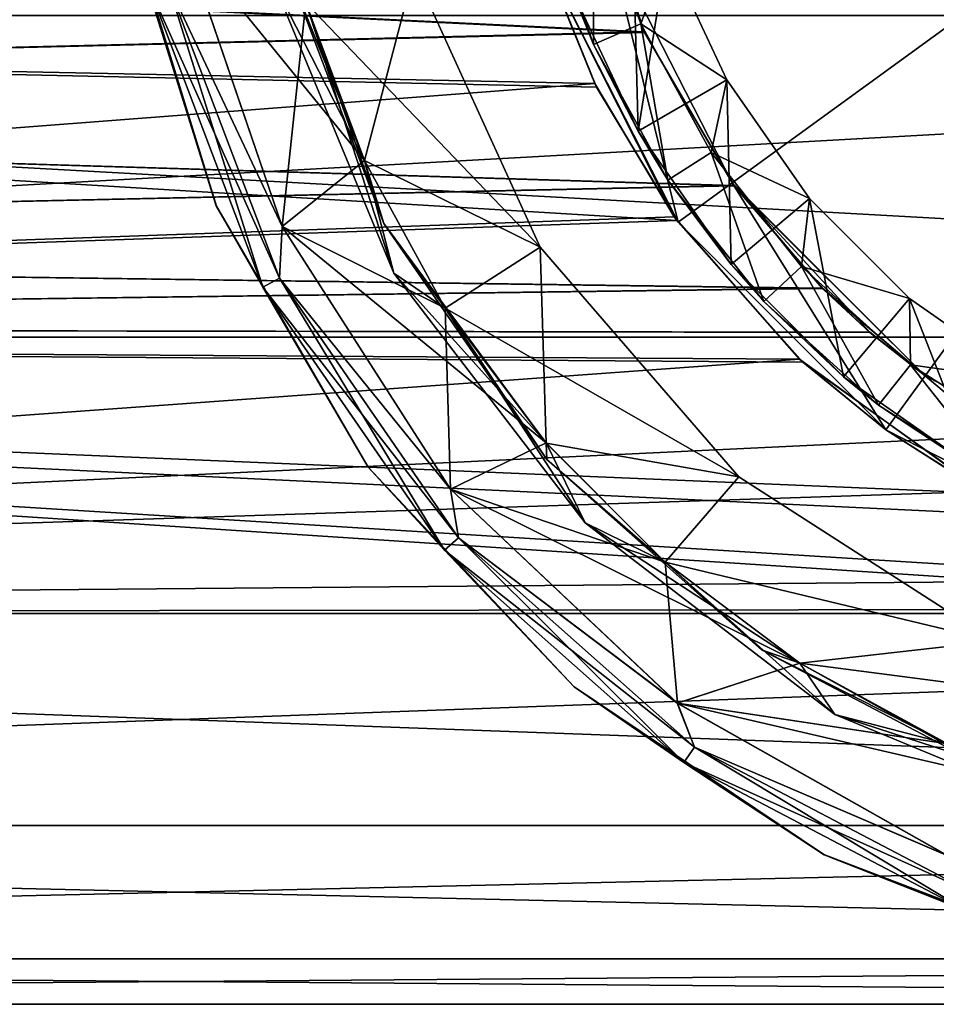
# Model space of a CAD drawing. Header units: metres. Extents: x -46 to 104, y -30 to 30.
# Tile 20 of 127: x -14 to -5, y -13 to -3. Entities that reach past the tile are written whole.
import ezdxf

# ---------------------------------------------------------------- set-up
doc = ezdxf.new("R2010")
doc.units = ezdxf.units.M
doc.layers.add('solid_122529', color=7, linetype='CONTINUOUS')

msp = doc.modelspace()

# ---------------------------------------------------------------- linework, layer by layer
at = {"layer": 'solid_122529'}
for points in [[(-8.083981, -2.626644, -8), (-6.876645, -4.996175, -8), (0, 0, -11.963615)], [(-6.876645, -4.996175, 1108), (-8.083981, -2.626644, 1108), (0, 0, 1111.963623)], [(-6.876645, -4.996175, -8), (-4.996175, -6.876645, -8), (0, 0, -11.963615)], [(-4.996175, -6.876645, 1108), (-6.876645, -4.996175, 1108), (0, 0, 1111.963623)], [(-4.996175, -6.876645, -8), (-2.626644, -8.083981, -8), (0, 0, -11.963615)], [(-2.626644, -8.083981, 1108), (-4.996175, -6.876645, 1108), (0, 0, 1111.963623)], [(-7.794249, -4.492145), (-8.454121, -3.084484), (-7.874624, -1.386226)], [(-7.794249, -4.492145), (-7.874624, -1.386226), (-7.514774, -2.741763)], [(-34.5, -2.223131, 6.108002), (-8.315099, -1.763274, 6.256057), (-7.735525, -3.523017, 5.462218)], [(-34.5, -2.223131, 1106.108032), (-8.31509, -1.763312, 1106.256104), (-7.735662, -3.522717, 1105.462402)], [(-34.5, -2.223131, -6.108002), (-7.732715, -3.529182, -5.458259), (-8.313913, -1.768856, -6.254474)], [(-34.5, -2.223131, 1093.891968), (-7.732871, -3.528839, 1094.541504), (-8.313911, -1.768863, 1093.745483)], [(-7.735525, -3.523017, 5.462218), (-8.315099, -1.763274, 6.256057), (-8.084156, -2.625798, 8.5)], [(-7.735662, -3.522717, 1105.462402), (-8.31509, -1.763312, 1106.256104), (-8.083981, -2.626644, 1108)], [(-8.313913, -1.768856, -6.254474), (-7.732715, -3.529182, -5.458259), (-8.083981, -2.626644, -8)], [(-8.313911, -1.768863, 1093.745483), (-7.732871, -3.528839, 1094.541504), (-8.084156, -2.625798, 1091.5)], [(-8.22723, -3.648656, 1093.499878), (-8.231997, -2.113955, 1094), (-8.719183, -2.23066, 1093.499634)], [(-8.231997, -2.113955, 1094), (-7.768133, -3.445938, 1094), (-7.514774, -2.741763, 1094)], [(-8.22723, -3.648656, 1093.499878), (-7.768133, -3.445938, 1094), (-8.231997, -2.113955, 1094)], [(-34.5, -4.17812, 4.979289), (-34.5, -2.223131, 6.108002), (-7.735525, -3.523017, 5.462218)], [(-34.5, -2.223131, -6.108002), (-34.5, -4.17812, -4.979289), (-7.732715, -3.529182, -5.458259)], [(-34.5, -4.17812, 1104.979248), (-34.5, -2.223131, 1106.108032), (-7.735662, -3.522717, 1105.462402)], [(-34.5, -2.223131, 1093.891968), (-34.5, -4.17812, 1095.020752), (-7.732871, -3.528839, 1094.541504)], [(-8.22723, -3.648656, 1093.499878), (-8.719183, -2.23066, 1093.499634), (-8.454121, -3.084484)], [(-12.755357, -2.510155, 550.5), (-11.906002, -5.219877, 585.5), (-12.756249, -2.505614, 585.5)], [(-12.55733, -3.095104, 585.749756), (-12.756249, -2.505614, 585.5), (-11.906002, -5.219877, 585.5)], [(-12.755357, -2.510155, 550.5), (-11.905275, -5.221534, 550.5), (-11.906002, -5.219877, 585.5)], [(-12.557202, -3.095073, 550.25), (-11.905275, -5.221534, 550.5), (-12.755357, -2.510155, 550.5)], [(-12.379508, -3.051275, 585.932983), (-11.264029, -5.419179, 586), (-12.225873, -2.604322, 586)], [(-12.379288, -3.05122, 550.066833), (-12.224919, -2.60877, 550), (-11.263397, -5.420496, 550)], [(-12.225873, -2.604322, 586), (-11.264029, -5.419179, 586), (-11.033828, -3.24064, 586)], [(-12.224919, -2.60877, 550), (-11.033828, -3.24064, 550), (-10.460439, -4.777542, 550)], [(-11.263397, -5.420496, 550), (-12.224919, -2.60877, 550), (-10.460439, -4.777542, 550)], [(-8.702356, -2.826594, 8.5), (-7.402072, -5.378777, 8.5), (-8.084156, -2.625798, 8.5)], [(-7.402072, -5.378777, 1091.5), (-8.702356, -2.826594, 1091.5), (-8.084156, -2.625798, 1091.5)], [(-7.402072, -5.378777, 8.5), (-6.876242, -4.996678, 8.5), (-8.084156, -2.625798, 8.5)], [(-7.735525, -3.523017, 5.462218), (-8.084156, -2.625798, 8.5), (-6.876242, -4.996678, 8.5)], [(-7.402072, -5.378777, 1091.5), (-8.084156, -2.625798, 1091.5), (-6.876242, -4.996678, 1091.5)], [(-7.732871, -3.528839, 1094.541504), (-6.876242, -4.996678, 1091.5), (-8.084156, -2.625798, 1091.5)], [(-7.732715, -3.529182, -5.458259), (-6.876645, -4.996175, -8), (-8.083981, -2.626644, -8)], [(-7.735662, -3.522717, 1105.462402), (-8.083981, -2.626644, 1108), (-6.876645, -4.996175, 1108)], [(-8.215815, -4.027758, 12.360306), (-8.724292, -2.758857, 12.703885), (-40.5, -3.364976, 12.556726)], [(-11.262925, -2.776062, 557.200012), (-11.034169, -3.239924, 556.812683), (-10.460768, -4.777273, 556.812683)], [(-10.27129, -5.390789, 557.200012), (-11.262925, -2.776062, 557.200012), (-10.460768, -4.777273, 556.812683)], [(-11.034169, -3.239924, 557.58728), (-11.262925, -2.776062, 557.200012), (-10.27129, -5.390789, 557.200012)], [(-8.702356, -2.826594, 8.5), (-8.724292, -2.758857, 12.703885), (-8.215815, -4.027758, 12.360306)], [(-7.794249, -4.492145), (-7.514774, -2.741763), (-6.928222, -3.993017)], [(-7.768133, -3.445938, 1094), (-6.928222, -3.993017, 1094), (-7.514774, -2.741763, 1094)], [(-6.928222, -3.993017, 1094), (-6.928222, -3.993017), (-7.514774, -2.741763)], [(-7.514774, -2.741763, 1094), (-6.928222, -3.993017, 1094), (-7.514774, -2.741763)], [(-8.716358, -2.783795, 1087.301514), (-8.199239, -4.061405, 1087.650757), (-40.5, -3.364976, 1087.443237)], [(-8.702356, -2.826594, 1091.5), (-8.199239, -4.061405, 1087.650757), (-8.716358, -2.783795, 1087.301514)], [(-8.702356, -2.826594, 8.5), (-8.215815, -4.027758, 12.360306), (-7.440596, -5.325414, 11.859173)], [(-8.702356, -2.826594, 8.5), (-7.440596, -5.325414, 11.859173), (-7.402072, -5.378777, 8.5)], [(-7.402072, -5.378777, 1091.5), (-8.199239, -4.061405, 1087.650757), (-8.702356, -2.826594, 1091.5)], [(-10.460512, -4.777761, 586), (-9.978498, -2.930615, 586), (-11.034033, -3.240337, 586)], [(-11.034033, -3.240337, 550), (-9.978498, -2.930615, 550), (-8.7487, -5.622953, 550)], [(-10.460512, -4.777761, 586), (-8.7487, -5.622953, 586), (-9.978498, -2.930615, 586)], [(-9.978498, -2.930615, 550), (-9.978498, -2.930615, 586), (-8.7487, -5.622953, 586)], [(-8.7487, -5.622953, 550), (-9.978498, -2.930615, 550), (-8.7487, -5.622953, 586)], [(-12.55733, -3.095104, 585.749756), (-11.45173, -6.010332, 585.749756), (-12.379508, -3.051275, 585.932983)], [(-12.379288, -3.05122, 550.066833), (-11.289363, -5.925115, 550.066833), (-12.557202, -3.095073, 550.25)], [(-12.379508, -3.051275, 585.932983), (-11.289564, -5.92522, 585.932983), (-11.264029, -5.419179, 586)], [(-11.45173, -6.010332, 585.749756), (-11.289564, -5.92522, 585.932983), (-12.379508, -3.051275, 585.932983)], [(-12.379288, -3.05122, 550.066833), (-11.263397, -5.420496, 550), (-11.289363, -5.925115, 550.066833)], [(-11.349382, -3.041058, 557.700012), (-11.033782, -3.240483, 557.700012), (-10.460641, -4.776961, 557.700012)], [(-10.175798, -5.875, 557.700012), (-11.349382, -3.041058, 557.700012), (-10.460641, -4.776961, 557.700012)], [(-11.349382, -3.041058, 556.700012), (-10.175798, -5.875, 556.700012), (-11.033782, -3.240483, 556.700012)], [(-10.175798, -5.875, 557.700012), (-10.175798, -5.875, 556.700012), (-11.349382, -3.041058, 556.700012)], [(-10.175798, -5.875, 557.700012), (-11.349382, -3.041058, 556.700012), (-11.349382, -3.041058, 557.700012)], [(-12.55733, -3.095104, 585.749756), (-11.906002, -5.219877, 585.5), (-11.45173, -6.010332, 585.749756)], [(-12.557202, -3.095073, 550.25), (-11.451614, -6.010271, 550.25), (-11.905275, -5.221534, 550.5)], [(-11.289363, -5.925115, 550.066833), (-11.451614, -6.010271, 550.25), (-12.557202, -3.095073, 550.25)], [(-8.22723, -3.648656, 1093.499878), (-8.454121, -3.084484), (-7.794249, -4.492145)], [(-11.264029, -5.419179, 586), (-10.460439, -4.777542, 586), (-11.033828, -3.24064, 586)], [(-11.034169, -3.239924, 556.812683), (-11.034033, -3.240337, 550), (-10.460512, -4.777761, 550)], [(-10.460768, -4.777273, 556.812683), (-11.034169, -3.239924, 556.812683), (-10.460512, -4.777761, 550)], [(-10.460768, -4.777273, 557.58728), (-11.034169, -3.239924, 557.58728), (-10.27129, -5.390789, 557.200012)], [(-11.034033, -3.240337, 586), (-11.034169, -3.239924, 557.58728), (-10.460768, -4.777273, 557.58728)], [(-10.460512, -4.777761, 550), (-11.034033, -3.240337, 550), (-8.7487, -5.622953, 550)], [(-10.460512, -4.777761, 586), (-11.034033, -3.240337, 586), (-10.460768, -4.777273, 557.58728)], [(-10.460641, -4.776961, 556.700012), (-11.033828, -3.24064, 550), (-11.033782, -3.240483, 556.700012)], [(-11.033782, -3.240483, 557.700012), (-11.033828, -3.24064, 586), (-10.460439, -4.777542, 586)], [(-10.460641, -4.776961, 556.700012), (-10.460439, -4.777542, 550), (-11.033828, -3.24064, 550)], [(-10.460641, -4.776961, 557.700012), (-11.033782, -3.240483, 557.700012), (-10.460439, -4.777542, 586)], [(-10.175798, -5.875, 556.700012), (-10.460641, -4.776961, 556.700012), (-11.033782, -3.240483, 556.700012)], [(16, -3.364645, -12.557036), (16, -6.499997, -11.258332), (-40.5, -3.364976, -12.556726)], [(16, -3.364645, 1112.557007), (-40.5, -3.364976, 1112.556763), (-40.5, -6.499179, 1111.258667)], [(16, -6.499997, 1111.258301), (16, -3.364645, 1112.557007), (-40.5, -6.499179, 1111.258667)], [(-8.215815, -4.027758, 12.360306), (-40.5, -3.364976, 12.556726), (-40.5, -6.499179, 11.258723)], [(16, -6.499997, -11.258332), (-40.5, -6.499179, -11.258723), (-40.5, -3.364976, -12.556726)], [(-7.415249, -5.360651, 1088.156738), (-40.5, -6.499179, 1088.741333), (-40.5, -3.364976, 1087.443237)], [(-8.199239, -4.061405, 1087.650757), (-7.415249, -5.360651, 1088.156738), (-40.5, -3.364976, 1087.443237)], [(-7.504565, -4.968048, 1093.500122), (-7.768133, -3.445938, 1094), (-8.22723, -3.648656, 1093.499878)], [(-7.768133, -3.445938, 1094), (-7.082094, -4.699769, 1094), (-6.928222, -3.993017, 1094)], [(-7.504565, -4.968048, 1093.500122), (-7.082094, -4.699769, 1094), (-7.768133, -3.445938, 1094)], [(-34.5, -4.17812, 1104.979248), (-7.735662, -3.522717, 1105.462402), (-6.859111, -5.020219, 1104.128174)], [(-34.5, -4.17812, 4.979289), (-7.735525, -3.523017, 5.462218), (-6.858924, -5.020474, 4.127848)], [(-34.5, -4.17812, 1095.020752), (-6.856606, -5.02364, 1095.875977), (-7.732871, -3.528839, 1094.541504)], [(-34.5, -4.17812, -4.979289), (-6.856398, -5.023923, -4.123685), (-7.732715, -3.529182, -5.458259)], [(-6.859111, -5.020219, 1104.128174), (-7.735662, -3.522717, 1105.462402), (-6.876645, -4.996175, 1108)], [(-6.858924, -5.020474, 4.127848), (-7.735525, -3.523017, 5.462218), (-6.876242, -4.996678, 8.5)], [(-7.732871, -3.528839, 1094.541504), (-6.856606, -5.02364, 1095.875977), (-6.876242, -4.996678, 1091.5)], [(-7.732715, -3.529182, -5.458259), (-6.856398, -5.023923, -4.123685), (-6.876645, -4.996175, -8)], [(-7.504565, -4.968048, 1093.500122), (-8.22723, -3.648656, 1093.499878), (-7.794249, -4.492145)], [(-7.440596, -5.325414, 11.859173), (-8.215815, -4.027758, 12.360306), (-40.5, -6.499179, 11.258723)], [(-6.886939, -5.790306), (-7.794249, -4.492145), (-6.928222, -3.993017)], [(-7.082094, -4.699769, 1094), (-6.121723, -5.146939, 1094), (-6.928222, -3.993017, 1094)], [(-6.886939, -5.790306), (-6.928222, -3.993017), (-6.121723, -5.146939)], [(-6.121723, -5.146939, 1094), (-6.121723, -5.146939), (-6.928222, -3.993017)], [(-6.928222, -3.993017, 1094), (-6.121723, -5.146939, 1094), (-6.928222, -3.993017)], [(-7.402072, -5.378777, 1091.5), (-7.415249, -5.360651, 1088.156738), (-8.199239, -4.061405, 1087.650757)], [(-34.5, -5.629165, 3.25), (-34.5, -4.17812, 4.979289), (-6.858924, -5.020474, 4.127848)], [(-34.5, -4.17812, -4.979289), (-34.5, -5.629165, -3.25), (-6.856398, -5.023923, -4.123685)], [(-34.5, -5.629165, 1103.25), (-34.5, -4.17812, 1104.979248), (-6.859111, -5.020219, 1104.128174)], [(-34.5, -4.17812, 1095.020752), (-34.5, -5.629165, 1096.75), (-6.856606, -5.02364, 1095.875977)], [(-7.504565, -4.968048, 1093.500122), (-7.794249, -4.492145), (-6.886939, -5.790306)], [(-6.569275, -6.151798, 1093.49939), (-7.082094, -4.699769, 1094), (-7.504565, -4.968048, 1093.500122)], [(-7.082094, -4.699769, 1094), (-6.199906, -5.809749, 1094), (-6.121723, -5.146939, 1094)], [(-6.569275, -6.151798, 1093.49939), (-6.199906, -5.809749, 1094), (-7.082094, -4.699769, 1094)], [(-11.264029, -5.419179, 586), (-9.674356, -6.217098, 586), (-10.460439, -4.777542, 586)], [(-11.263397, -5.420496, 550), (-10.460439, -4.777542, 550), (-9.674356, -6.217098, 550)], [(-10.460768, -4.777273, 556.812683), (-10.460512, -4.777761, 550), (-9.674047, -6.217855, 550)], [(-9.674416, -6.21737, 556.812683), (-10.460768, -4.777273, 556.812683), (-9.674047, -6.217855, 550)], [(-10.27129, -5.390789, 557.200012), (-10.460768, -4.777273, 556.812683), (-9.674416, -6.21737, 556.812683)], [(-9.674416, -6.21737, 557.58728), (-10.460768, -4.777273, 557.58728), (-10.27129, -5.390789, 557.200012)], [(-10.460512, -4.777761, 586), (-10.460768, -4.777273, 557.58728), (-9.674416, -6.21737, 557.58728)], [(-9.674781, -6.21651, 556.700012), (-10.460439, -4.777542, 550), (-10.460641, -4.776961, 556.700012)], [(-10.460641, -4.776961, 557.700012), (-10.460439, -4.777542, 586), (-9.674356, -6.217098, 586)], [(-9.674781, -6.21651, 557.700012), (-10.460641, -4.776961, 557.700012), (-9.674356, -6.217098, 586)], [(-10.175798, -5.875, 557.700012), (-10.460641, -4.776961, 557.700012), (-9.674781, -6.21651, 557.700012)], [(-10.175798, -5.875, 556.700012), (-9.674781, -6.21651, 556.700012), (-10.460641, -4.776961, 556.700012)], [(-9.674047, -6.217855, 586), (-8.7487, -5.622953, 586), (-10.460512, -4.777761, 586)], [(-9.674047, -6.217855, 550), (-10.460512, -4.777761, 550), (-8.7487, -5.622953, 550)], [(-9.674047, -6.217855, 586), (-10.460512, -4.777761, 586), (-9.674416, -6.21737, 557.58728)], [(-9.674781, -6.21651, 556.700012), (-9.674356, -6.217098, 550), (-10.460439, -4.777542, 550)], [(-6.569275, -6.151798, 1093.49939), (-7.504565, -4.968048, 1093.500122), (-6.886939, -5.790306)], [(-34.5, -5.629165, 1103.25), (-6.859111, -5.020219, 1104.128174), (-5.997595, -6.023193, 1102.442993)], [(-34.5, -5.629165, 3.25), (-6.858924, -5.020474, 4.127848), (-5.997526, -6.023262, 2.442846)], [(-34.5, -5.629165, 1096.75), (-5.998787, -6.022006, 1097.554077), (-6.856606, -5.02364, 1095.875977)], [(-34.5, -5.629165, -3.25), (-5.998704, -6.022089, -2.44574), (-6.856398, -5.023923, -4.123685)], [(-7.402072, -5.378777, 8.5), (-5.377725, -7.402592, 8.5), (-6.876242, -4.996678, 8.5)], [(-5.377725, -7.402592, 1091.5), (-7.402072, -5.378777, 1091.5), (-6.876242, -4.996678, 1091.5)], [(-5.535104, -6.450784, -0.798704), (-4.996175, -6.876645, -8), (-6.876645, -4.996175, -8)], [(-5.998704, -6.022089, -2.44574), (-5.535104, -6.450784, -0.798704), (-6.876645, -4.996175, -8)], [(-6.856398, -5.023923, -4.123685), (-5.998704, -6.022089, -2.44574), (-6.876645, -4.996175, -8)], [(-6.859111, -5.020219, 1104.128174), (-6.876645, -4.996175, 1108), (-4.996175, -6.876645, 1108)], [(-5.377725, -7.402592, 8.5), (-4.995701, -6.876725, 8.5), (-6.876242, -4.996678, 8.5)], [(-6.858924, -5.020474, 4.127848), (-6.876242, -4.996678, 8.5), (-4.995701, -6.876725, 8.5)], [(-5.377725, -7.402592, 1091.5), (-6.876242, -4.996678, 1091.5), (-4.995701, -6.876725, 1091.5)], [(-5.535113, -6.450777, 1099.201172), (-4.995701, -6.876725, 1091.5), (-6.876242, -4.996678, 1091.5)], [(-5.998787, -6.022006, 1097.554077), (-5.535113, -6.450777, 1099.201172), (-6.876242, -4.996678, 1091.5)], [(-6.856606, -5.02364, 1095.875977), (-5.998787, -6.022006, 1097.554077), (-6.876242, -4.996678, 1091.5)], [(-5.997595, -6.023193, 1102.442993), (-6.859111, -5.020219, 1104.128174), (-4.996175, -6.876645, 1108)], [(-5.997526, -6.023262, 2.442846), (-6.858924, -5.020474, 4.127848), (-4.995701, -6.876725, 8.5)], [(-5.790306, -6.886939), (-6.886939, -5.790306), (-6.121723, -5.146939)], [(-6.199906, -5.809749, 1094), (-5.146939, -6.121723, 1094), (-6.121723, -5.146939, 1094)], [(-5.790306, -6.886939), (-6.121723, -5.146939), (-5.146939, -6.121723)], [(-5.146939, -6.121723, 1094), (-5.146939, -6.121723), (-6.121723, -5.146939)], [(-6.121723, -5.146939, 1094), (-5.146939, -6.121723, 1094), (-6.121723, -5.146939)], [(-11.905275, -5.221534, 550.5), (-10.425529, -7.765846, 585.5), (-11.906002, -5.219877, 585.5)], [(-11.45173, -6.010332, 585.749756), (-11.906002, -5.219877, 585.5), (-10.425529, -7.765846, 585.5)], [(-11.905275, -5.221534, 550.5), (-10.425379, -7.766046, 550.5), (-10.425529, -7.765846, 585.5)], [(-11.451614, -6.010271, 550.25), (-10.425379, -7.766046, 550.5), (-11.905275, -5.221534, 550.5)], [(-6.219734, -6.711981, 11.133252), (-7.440596, -5.325414, 11.859173), (-40.5, -6.499179, 11.258723)], [(-7.415249, -5.360651, 1088.156738), (-6.188148, -6.741112, 1088.884399), (-40.5, -6.499179, 1088.741333)], [(-7.402072, -5.378777, 8.5), (-7.440596, -5.325414, 11.859173), (-6.219734, -6.711981, 11.133252)], [(-7.402072, -5.378777, 1091.5), (-6.188148, -6.741112, 1088.884399), (-7.415249, -5.360651, 1088.156738)], [(-11.289564, -5.92522, 585.932983), (-9.621172, -7.980114, 586), (-11.264029, -5.419179, 586)], [(-11.289363, -5.925115, 550.066833), (-11.263397, -5.420496, 550), (-9.621193, -7.980091, 550)], [(-11.264029, -5.419179, 586), (-9.621172, -7.980114, 586), (-9.674356, -6.217098, 586)], [(-11.263397, -5.420496, 550), (-9.674356, -6.217098, 550), (-8.691454, -7.530282, 550)], [(-9.621193, -7.980091, 550), (-11.263397, -5.420496, 550), (-8.691454, -7.530282, 550)], [(-10.27129, -5.390789, 557.200012), (-9.674416, -6.21737, 556.812683), (-8.69112, -7.530899, 556.812683)], [(-8.682725, -7.692223, 557.200012), (-10.27129, -5.390789, 557.200012), (-8.69112, -7.530899, 556.812683)], [(-9.674416, -6.21737, 557.58728), (-10.27129, -5.390789, 557.200012), (-8.682725, -7.692223, 557.200012)], [(-7.402072, -5.378777, 8.5), (-6.219734, -6.711981, 11.133252), (-5.377725, -7.402592, 8.5)], [(-5.377725, -7.402592, 1091.5), (-6.188148, -6.741112, 1088.884399), (-7.402072, -5.378777, 1091.5)], [(-34.5, -6.40125, 1.128713), (-34.5, -5.629165, 3.25), (-5.997526, -6.023262, 2.442846)], [(-34.5, -5.629165, -3.25), (-34.5, -6.40125, -1.128713), (-5.998704, -6.022089, -2.44574)], [(-34.5, -6.40125, 1101.128662), (-34.5, -5.629165, 1103.25), (-5.997595, -6.023193, 1102.442993)], [(-34.5, -5.629165, 1096.75), (-34.5, -6.40125, 1098.871338), (-5.998787, -6.022006, 1097.554077)], [(-8.690667, -7.53132, 586), (-8.7487, -5.622953, 586), (-9.674047, -6.217855, 586)], [(-9.674047, -6.217855, 550), (-8.7487, -5.622953, 550), (-6.810571, -7.859586, 550)], [(-8.7487, -5.622953, 550), (-8.7487, -5.622953, 586), (-6.810571, -7.859586, 586)], [(-8.690667, -7.53132, 586), (-6.810571, -7.859586, 586), (-8.7487, -5.622953, 586)], [(-6.810571, -7.859586, 550), (-8.7487, -5.622953, 550), (-6.810571, -7.859586, 586)], [(-6.569275, -6.151798, 1093.49939), (-6.886939, -5.790306), (-5.790306, -6.886939)], [(-5.449533, -7.162583, 1093.498413), (-6.199906, -5.809749, 1094), (-6.569275, -6.151798, 1093.49939)], [(-6.199906, -5.809749, 1094), (-5.13747, -6.76867, 1094), (-5.146939, -6.121723, 1094)], [(-5.449533, -7.162583, 1093.498413), (-5.13747, -6.76867, 1094), (-6.199906, -5.809749, 1094)], [(-11.45173, -6.010332, 585.749756), (-9.680597, -8.576261, 585.749756), (-11.289564, -5.92522, 585.932983)], [(-11.289363, -5.925115, 550.066833), (-9.543342, -8.454663, 550.066833), (-11.451614, -6.010271, 550.25)], [(-11.289564, -5.92522, 585.932983), (-9.543511, -8.454814, 585.932983), (-9.621172, -7.980114, 586)], [(-9.680597, -8.576261, 585.749756), (-9.543511, -8.454814, 585.932983), (-11.289564, -5.92522, 585.932983)], [(-11.289363, -5.925115, 550.066833), (-9.621193, -7.980091, 550), (-9.543342, -8.454663, 550.066833)], [(-10.175798, -5.875, 557.700012), (-9.674781, -6.21651, 557.700012), (-8.691551, -7.53036, 557.700012)], [(-8.308325, -8.308325, 557.700012), (-10.175798, -5.875, 557.700012), (-8.691551, -7.53036, 557.700012)], [(-10.175798, -5.875, 556.700012), (-8.308325, -8.308325, 556.700012), (-9.674781, -6.21651, 556.700012)], [(-8.308325, -8.308325, 557.700012), (-8.308325, -8.308325, 556.700012), (-10.175798, -5.875, 556.700012)], [(-8.308325, -8.308325, 557.700012), (-10.175798, -5.875, 556.700012), (-10.175798, -5.875, 557.700012)], [(-34.5, -6.40125, 1098.871338), (-5.535113, -6.450777, 1099.201172), (-5.998787, -6.022006, 1097.554077)], [(-34.5, -6.40125, -1.128713), (-5.535104, -6.450784, -0.798704), (-5.998704, -6.022089, -2.44574)], [(-34.5, -6.40125, 1101.128662), (-5.997595, -6.023193, 1102.442993), (-5.533497, -6.452163, 1100.787231)], [(-34.5, -6.40125, 1.128713), (-5.997526, -6.023262, 2.442846), (-5.533494, -6.452166, 0.787211)], [(-11.45173, -6.010332, 585.749756), (-10.425529, -7.765846, 585.5), (-9.680597, -8.576261, 585.749756)], [(-11.451614, -6.010271, 550.25), (-9.680499, -8.576174, 550.25), (-10.425379, -7.766046, 550.5)], [(-9.543342, -8.454663, 550.066833), (-9.680499, -8.576174, 550.25), (-11.451614, -6.010271, 550.25)], [(-5.533497, -6.452163, 1100.787231), (-5.997595, -6.023193, 1102.442993), (-4.996175, -6.876645, 1108)], [(-5.533494, -6.452166, 0.787211), (-5.997526, -6.023262, 2.442846), (-4.995701, -6.876725, 8.5)], [(-4.492145, -7.794249), (-5.790306, -6.886939), (-5.146939, -6.121723)], [(-4.492145, -7.794249), (-5.146939, -6.121723), (-3.993017, -6.928222)], [(-3.993017, -6.928222, 1094), (-3.993017, -6.928222), (-5.146939, -6.121723)], [(-5.146939, -6.121723, 1094), (-3.993017, -6.928222, 1094), (-5.146939, -6.121723)], [(-5.13747, -6.76867, 1094), (-3.993017, -6.928222, 1094), (-5.146939, -6.121723, 1094)], [(-8.691551, -7.53036, 556.700012), (-9.674356, -6.217098, 550), (-9.674781, -6.21651, 556.700012)], [(-9.674781, -6.21651, 557.700012), (-9.674356, -6.217098, 586), (-8.691454, -7.530282, 586)], [(-8.691551, -7.53036, 557.700012), (-9.674781, -6.21651, 557.700012), (-8.691454, -7.530282, 586)], [(-8.308325, -8.308325, 556.700012), (-8.691551, -7.53036, 556.700012), (-9.674781, -6.21651, 556.700012)], [(-9.674416, -6.21737, 556.812683), (-9.674047, -6.217855, 550), (-8.690667, -7.53132, 550)], [(-8.69112, -7.530899, 556.812683), (-9.674416, -6.21737, 556.812683), (-8.690667, -7.53132, 550)], [(-8.69112, -7.530899, 557.58728), (-9.674416, -6.21737, 557.58728), (-8.682725, -7.692223, 557.200012)], [(-9.674047, -6.217855, 586), (-9.674416, -6.21737, 557.58728), (-8.69112, -7.530899, 557.58728)], [(-8.691551, -7.53036, 556.700012), (-8.691454, -7.530282, 550), (-9.674356, -6.217098, 550)], [(-9.621172, -7.980114, 586), (-8.691454, -7.530282, 586), (-9.674356, -6.217098, 586)], [(-8.690667, -7.53132, 550), (-9.674047, -6.217855, 550), (-6.810571, -7.859586, 550)], [(-8.690667, -7.53132, 586), (-9.674047, -6.217855, 586), (-8.69112, -7.530899, 557.58728)], [(-5.449533, -7.162583, 1093.498413), (-6.569275, -6.151798, 1093.49939), (-5.790306, -6.886939)], [(-34.5, -6.40125, 1.128713), (-5.533494, -6.452166, 0.787211), (-5.535104, -6.450784, -0.798704)], [(-34.5, -6.40125, -1.128713), (-34.5, -6.40125, 1.128713), (-5.535104, -6.450784, -0.798704)], [(-34.5, -6.40125, 1101.128662), (-5.533497, -6.452163, 1100.787231), (-5.535113, -6.450777, 1099.201172)], [(-34.5, -6.40125, 1098.871338), (-34.5, -6.40125, 1101.128662), (-5.535113, -6.450777, 1099.201172)], [(-6.219734, -6.711981, 11.133252), (-40.5, -6.499179, 11.258723), (-40.5, -9.192948, 9.191648)], [(16, -9.192387, -9.192389), (-40.5, -9.192948, -9.191648), (-40.5, -6.499179, -11.258723)], [(16, -6.499997, -11.258332), (16, -9.192387, -9.192389), (-40.5, -6.499179, -11.258723)], [(16, -6.499997, 1111.258301), (-40.5, -6.499179, 1111.258667), (-40.5, -9.192948, 1109.19165)], [(0, -9.15, 1090.765381), (-40.5, -9.192948, 1090.80835), (-40.5, -6.499179, 1088.741333)], [(-2.247114, -8.869053, 1090.495239), (0, -9.15, 1090.765381), (-40.5, -6.499179, 1088.741333)], [(-4.40385, -8.019979, 1089.768677), (-2.247114, -8.869053, 1090.495239), (-40.5, -6.499179, 1088.741333)], [(-6.188148, -6.741112, 1088.884399), (-4.40385, -8.019979, 1089.768677), (-40.5, -6.499179, 1088.741333)], [(16, -9.192387, 1109.192383), (16, -6.499997, 1111.258301), (-40.5, -9.192948, 1109.19165)], [(-5.535113, -6.450777, 1099.201172), (-4.996175, -6.876645, 1108), (-4.995701, -6.876725, 1091.5)], [(-5.535113, -6.450777, 1099.201172), (-5.533497, -6.452163, 1100.787231), (-4.996175, -6.876645, 1108)], [(-5.535104, -6.450784, -0.798704), (-4.995701, -6.876725, 8.5), (-4.996175, -6.876645, -8)], [(-5.535104, -6.450784, -0.798704), (-5.533494, -6.452166, 0.787211), (-4.995701, -6.876725, 8.5)], [(-4.436827, -8.001779, 10.245562), (-6.219734, -6.711981, 11.133252), (-40.5, -9.192948, 9.191648)], [(-5.377725, -7.402592, 8.5), (-6.219734, -6.711981, 11.133252), (-4.436827, -8.001779, 10.245562)], [(-5.377725, -7.402592, 1091.5), (-4.40385, -8.019979, 1089.768677), (-6.188148, -6.741112, 1088.884399)], [(-4.18893, -7.965731, 1093.499268), (-5.13747, -6.76867, 1094), (-5.449533, -7.162583, 1093.498413)], [(-5.13747, -6.76867, 1094), (-3.949782, -7.522547, 1094), (-3.993017, -6.928222, 1094)], [(-4.18893, -7.965731, 1093.499268), (-3.949782, -7.522547, 1094), (-5.13747, -6.76867, 1094)], [(-5.449533, -7.162583, 1093.498413), (-5.790306, -6.886939), (-4.492145, -7.794249)], [(-5.377725, -7.402592, 8.5), (-2.828222, -8.70175, 8.5), (-4.995701, -6.876725, 8.5)], [(-2.828222, -8.70175, 1091.5), (-5.377725, -7.402592, 1091.5), (-4.995701, -6.876725, 1091.5)], [(-4.996175, -6.876645, -8), (-4.995701, -6.876725, 8.5), (-2.62731, -8.083592, 8.5)], [(-4.996175, -6.876645, -8), (-2.62731, -8.083592, 8.5), (-2.626644, -8.083981, -8)], [(-2.626644, -8.083981, 1108), (-4.995701, -6.876725, 1091.5), (-4.996175, -6.876645, 1108)], [(-2.828222, -8.70175, 8.5), (-2.62731, -8.083592, 8.5), (-4.995701, -6.876725, 8.5)], [(-2.828222, -8.70175, 1091.5), (-4.995701, -6.876725, 1091.5), (-2.62731, -8.083592, 1091.5)], [(-2.626644, -8.083981, 1108), (-2.62731, -8.083592, 1091.5), (-4.995701, -6.876725, 1091.5)], [(-4.18893, -7.965731, 1093.499268), (-5.449533, -7.162583, 1093.498413), (-4.492145, -7.794249)], [(-5.377725, -7.402592, 8.5), (-4.436827, -8.001779, 10.245562), (-2.828222, -8.70175, 8.5)], [(-2.828222, -8.70175, 1091.5), (-4.40385, -8.019979, 1089.768677), (-5.377725, -7.402592, 1091.5)], [(-9.621193, -7.980091, 550), (-8.691454, -7.530282, 550), (-7.531472, -8.690529, 550)], [(-9.621172, -7.980114, 586), (-7.531472, -8.690529, 586), (-8.691454, -7.530282, 586)], [(-7.53036, -8.691551, 556.700012), (-8.691454, -7.530282, 550), (-8.691551, -7.53036, 556.700012)], [(-8.691551, -7.53036, 557.700012), (-8.691454, -7.530282, 586), (-7.531472, -8.690529, 586)], [(-7.53036, -8.691551, 557.700012), (-8.691551, -7.53036, 557.700012), (-7.531472, -8.690529, 586)], [(-8.308325, -8.308325, 557.700012), (-8.691551, -7.53036, 557.700012), (-7.53036, -8.691551, 557.700012)], [(-8.308325, -8.308325, 556.700012), (-7.53036, -8.691551, 556.700012), (-8.691551, -7.53036, 556.700012)], [(-7.53036, -8.691551, 556.700012), (-7.531472, -8.690529, 550), (-8.691454, -7.530282, 550)], [(-8.69112, -7.530899, 556.812683), (-8.690667, -7.53132, 550), (-7.530405, -8.691436, 550)], [(-7.530899, -8.69112, 556.812683), (-8.69112, -7.530899, 556.812683), (-7.530405, -8.691436, 550)], [(-8.682725, -7.692223, 557.200012), (-8.69112, -7.530899, 556.812683), (-7.530899, -8.69112, 556.812683)], [(-7.530899, -8.69112, 557.58728), (-8.69112, -7.530899, 557.58728), (-8.682725, -7.692223, 557.200012)], [(-8.690667, -7.53132, 586), (-8.69112, -7.530899, 557.58728), (-7.530899, -8.69112, 557.58728)], [(-7.530405, -8.691436, 586), (-6.810571, -7.859586, 586), (-8.690667, -7.53132, 586)], [(-7.530405, -8.691436, 550), (-8.690667, -7.53132, 550), (-6.810571, -7.859586, 550)], [(-7.530405, -8.691436, 586), (-8.690667, -7.53132, 586), (-7.530899, -8.69112, 557.58728)], [(-8.417995, -9.90643, 550.5), (-8.416941, -9.907326, 585.5), (-10.425529, -7.765846, 585.5)], [(-9.680597, -8.576261, 585.749756), (-10.425529, -7.765846, 585.5), (-8.416941, -9.907326, 585.5)], [(-10.425379, -7.766046, 550.5), (-8.417995, -9.90643, 550.5), (-10.425529, -7.765846, 585.5)], [(-9.680499, -8.576174, 550.25), (-8.417995, -9.90643, 550.5), (-10.425379, -7.766046, 550.5)], [(-6.589551, -9.546613, 557.200012), (-8.682725, -7.692223, 557.200012), (-7.530899, -8.69112, 556.812683)], [(-7.530899, -8.69112, 557.58728), (-8.682725, -7.692223, 557.200012), (-6.589551, -9.546613, 557.200012)], [(-7.530405, -8.691436, 586), (-4.320829, -9.459836, 586), (-6.810571, -7.859586, 586)], [(-7.530405, -8.691436, 550), (-6.810571, -7.859586, 550), (-4.320829, -9.459836, 550)], [(-6.810571, -7.859586, 550), (-6.810571, -7.859586, 586), (-4.320829, -9.459836, 586)], [(-4.320829, -9.459836, 550), (-6.810571, -7.859586, 550), (-4.320829, -9.459836, 586)], [(-2.269414, -8.863354, 9.510045), (-4.436827, -8.001779, 10.245562), (-40.5, -9.192948, 9.191648)], [(-9.621193, -7.980091, 550), (-7.531472, -8.690529, 550), (-6.217653, -9.674226, 550)], [(-7.412029, -10.065327, 550), (-9.621193, -7.980091, 550), (-6.217653, -9.674226, 550)], [(-9.543342, -8.454663, 550.066833), (-9.621193, -7.980091, 550), (-7.412029, -10.065327, 550)], [(-9.621172, -7.980114, 586), (-7.410626, -10.066359, 586), (-7.531472, -8.690529, 586)], [(-9.543511, -8.454814, 585.932983), (-7.410626, -10.066359, 586), (-9.621172, -7.980114, 586)], [(-8.308325, -8.308325, 557.700012), (-7.53036, -8.691551, 557.700012), (-6.21651, -9.674781, 557.700012)], [(-5.875, -10.175798, 557.700012), (-8.308325, -8.308325, 557.700012), (-6.21651, -9.674781, 557.700012)], [(-8.308325, -8.308325, 556.700012), (-5.875, -10.175798, 556.700012), (-7.53036, -8.691551, 556.700012)], [(-5.875, -10.175798, 557.700012), (-5.875, -10.175798, 556.700012), (-8.308325, -8.308325, 556.700012)], [(-5.875, -10.175798, 557.700012), (-8.308325, -8.308325, 556.700012), (-8.308325, -8.308325, 557.700012)], [(-9.680597, -8.576261, 585.749756), (-7.346863, -10.643768, 585.749756), (-9.543511, -8.454814, 585.932983)], [(-9.543342, -8.454663, 550.066833), (-7.242697, -10.492857, 550.066833), (-9.680499, -8.576174, 550.25)], [(-9.543511, -8.454814, 585.932983), (-7.242826, -10.493044, 585.932983), (-7.410626, -10.066359, 586)], [(-7.346863, -10.643768, 585.749756), (-7.242826, -10.493044, 585.932983), (-9.543511, -8.454814, 585.932983)], [(-9.543342, -8.454663, 550.066833), (-7.412029, -10.065327, 550), (-7.242697, -10.492857, 550.066833)], [(-9.680597, -8.576261, 585.749756), (-8.416941, -9.907326, 585.5), (-7.346863, -10.643768, 585.749756)], [(-9.680499, -8.576174, 550.25), (-7.346788, -10.643661, 550.25), (-8.417995, -9.90643, 550.5)], [(-7.242697, -10.492857, 550.066833), (-7.346788, -10.643661, 550.25), (-9.680499, -8.576174, 550.25)], [(-6.21651, -9.674781, 556.700012), (-6.217653, -9.674226, 550), (-7.531472, -8.690529, 550)], [(-6.21651, -9.674781, 556.700012), (-7.531472, -8.690529, 550), (-7.53036, -8.691551, 556.700012)], [(-7.410626, -10.066359, 586), (-6.217653, -9.674226, 586), (-7.531472, -8.690529, 586)], [(-7.53036, -8.691551, 557.700012), (-7.531472, -8.690529, 586), (-6.217653, -9.674226, 586)], [(-7.530899, -8.69112, 556.812683), (-7.530405, -8.691436, 550), (-6.216888, -9.674604, 550)], [(-6.21737, -9.674416, 556.812683), (-7.530899, -8.69112, 556.812683), (-6.216888, -9.674604, 550)], [(-6.589551, -9.546613, 557.200012), (-7.530899, -8.69112, 556.812683), (-6.21737, -9.674416, 556.812683)], [(-6.21737, -9.674416, 557.58728), (-7.530899, -8.69112, 557.58728), (-6.589551, -9.546613, 557.200012)], [(-7.530405, -8.691436, 586), (-7.530899, -8.69112, 557.58728), (-6.21737, -9.674416, 557.58728)], [(-6.216888, -9.674604, 586), (-4.320829, -9.459836, 586), (-7.530405, -8.691436, 586)], [(-6.216888, -9.674604, 550), (-7.530405, -8.691436, 550), (-4.320829, -9.459836, 550)], [(-6.216888, -9.674604, 586), (-7.530405, -8.691436, 586), (-6.21737, -9.674416, 557.58728)], [(-6.21651, -9.674781, 557.700012), (-7.53036, -8.691551, 557.700012), (-6.217653, -9.674226, 586)], [(-5.875, -10.175798, 556.700012), (-6.21651, -9.674781, 556.700012), (-7.53036, -8.691551, 556.700012)], [(0, -9.15, 9.234582), (-2.269414, -8.863354, 9.510045), (-40.5, -9.192948, 9.191648)], [(0, -9.15, 9.234582), (-40.5, -9.192948, 9.191648), (16, -9.192387, 9.192389)], [(16, -9.192387, 1090.807617), (-40.5, -9.192948, 1090.80835), (0, -9.15, 1090.765381)], [(16, -9.192387, 9.192389), (-40.5, -9.192948, 9.191648), (-40.5, -11.257812, 6.50054)], [(16, -11.258329, 6.500001), (16, -9.192387, 9.192389), (-40.5, -11.257812, 6.50054)], [(16, -9.192387, -9.192389), (16, -11.258329, -6.500001), (-40.5, -9.192948, -9.191648)], [(16, -9.192387, 1109.192383), (-40.5, -9.192948, 1109.19165), (-40.5, -11.257812, 1106.500488)], [(16, -11.258329, 1106.5), (16, -9.192387, 1109.192383), (-40.5, -11.257812, 1106.500488)], [(16, -9.192387, 1090.807617), (16, -11.258329, 1093.5), (-40.5, -9.192948, 1090.80835)], [(16, -11.258329, -6.500001), (-40.5, -11.257812, -6.50054), (-40.5, -9.192948, -9.191648)], [(16, -11.258329, 1093.5), (-40.5, -11.257812, 1093.499512), (-40.5, -9.192948, 1090.80835)], [(-6.216888, -9.674604, 586), (-1.480522, -10.294063, 586), (-4.320829, -9.459836, 586)], [(-6.216888, -9.674604, 550), (-4.320829, -9.459836, 550), (-1.480522, -10.294063, 550)], [(-6.589551, -9.546613, 557.200012), (-6.21737, -9.674416, 556.812683), (-4.777273, -10.460768, 556.812683)], [(-4.113417, -10.846189, 557.200012), (-6.589551, -9.546613, 557.200012), (-4.777273, -10.460768, 556.812683)], [(-6.21737, -9.674416, 557.58728), (-6.589551, -9.546613, 557.200012), (-4.113417, -10.846189, 557.200012)], [(-7.412029, -10.065327, 550), (-6.217653, -9.674226, 550), (-4.776731, -10.460991, 550)], [(-7.410626, -10.066359, 586), (-4.776731, -10.460991, 586), (-6.217653, -9.674226, 586)], [(-4.776961, -10.460641, 556.700012), (-4.776731, -10.460991, 550), (-6.217653, -9.674226, 550)], [(-4.776961, -10.460641, 556.700012), (-6.217653, -9.674226, 550), (-6.21651, -9.674781, 556.700012)], [(-6.21651, -9.674781, 557.700012), (-6.217653, -9.674226, 586), (-4.776731, -10.460991, 586)], [(-6.21737, -9.674416, 556.812683), (-6.216888, -9.674604, 550), (-4.776855, -10.460832, 550)], [(-4.777273, -10.460768, 556.812683), (-6.21737, -9.674416, 556.812683), (-4.776855, -10.460832, 550)], [(-4.777273, -10.460768, 557.58728), (-6.21737, -9.674416, 557.58728), (-4.113417, -10.846189, 557.200012)], [(-6.216888, -9.674604, 586), (-6.21737, -9.674416, 557.58728), (-4.777273, -10.460768, 557.58728)], [(-4.776855, -10.460832, 586), (-1.480522, -10.294063, 586), (-6.216888, -9.674604, 586)], [(-4.776855, -10.460832, 550), (-6.216888, -9.674604, 550), (-1.480522, -10.294063, 550)], [(-4.776855, -10.460832, 586), (-6.216888, -9.674604, 586), (-4.777273, -10.460768, 557.58728)], [(-4.776961, -10.460641, 557.700012), (-6.21651, -9.674781, 557.700012), (-4.776731, -10.460991, 586)], [(-5.875, -10.175798, 557.700012), (-6.21651, -9.674781, 557.700012), (-4.776961, -10.460641, 557.700012)], [(-5.875, -10.175798, 556.700012), (-4.776961, -10.460641, 556.700012), (-6.21651, -9.674781, 556.700012)], [(-8.417995, -9.90643, 550.5), (-5.982241, -11.541784, 550.5), (-8.416941, -9.907326, 585.5)], [(-7.346788, -10.643661, 550.25), (-5.982241, -11.541784, 550.5), (-8.417995, -9.90643, 550.5)], [(-5.982241, -11.541784, 550.5), (-5.979807, -11.543046, 585.5), (-8.416941, -9.907326, 585.5)], [(-7.346863, -10.643768, 585.749756), (-8.416941, -9.907326, 585.5), (-5.979807, -11.543046, 585.5)], [(-7.412029, -10.065327, 550), (-4.776731, -10.460991, 550), (-3.239099, -11.034308, 550)], [(-4.773319, -11.552762, 550), (-7.412029, -10.065327, 550), (-3.239099, -11.034308, 550)], [(-7.242697, -10.492857, 550.066833), (-7.412029, -10.065327, 550), (-4.773319, -11.552762, 550)], [(-7.410626, -10.066359, 586), (-4.770185, -11.554051, 586), (-4.776731, -10.460991, 586)], [(-7.242826, -10.493044, 585.932983), (-4.770185, -11.554051, 586), (-7.410626, -10.066359, 586)], [(-5.875, -10.175798, 557.700012), (-4.776961, -10.460641, 557.700012), (-3.240483, -11.033782, 557.700012)], [(-3.041058, -11.349382, 557.700012), (-5.875, -10.175798, 557.700012), (-3.240483, -11.033782, 557.700012)], [(-5.875, -10.175798, 556.700012), (-3.041058, -11.349382, 556.700012), (-4.776961, -10.460641, 556.700012)], [(-3.041058, -11.349382, 557.700012), (-3.041058, -11.349382, 556.700012), (-5.875, -10.175798, 556.700012)], [(-3.041058, -11.349382, 557.700012), (-5.875, -10.175798, 556.700012), (-5.875, -10.175798, 557.700012)], [(-7.346863, -10.643768, 585.749756), (-4.586156, -12.092699, 585.749756), (-7.242826, -10.493044, 585.932983)], [(-7.242697, -10.492857, 550.066833), (-4.521132, -11.921245, 550.066833), (-7.346788, -10.643661, 550.25)], [(-7.242826, -10.493044, 585.932983), (-4.521212, -11.921456, 585.932983), (-4.770185, -11.554051, 586)], [(-4.586156, -12.092699, 585.749756), (-4.521212, -11.921456, 585.932983), (-7.242826, -10.493044, 585.932983)], [(-7.242697, -10.492857, 550.066833), (-4.773319, -11.552762, 550), (-4.521132, -11.921245, 550.066833)], [(-7.346863, -10.643768, 585.749756), (-5.979807, -11.543046, 585.5), (-4.586156, -12.092699, 585.749756)], [(-7.346788, -10.643661, 550.25), (-4.58611, -12.092577, 550.25), (-5.982241, -11.541784, 550.5)], [(-4.521132, -11.921245, 550.066833), (-4.58611, -12.092577, 550.25), (-7.346788, -10.643661, 550.25)], [(16, -11.258329, 6.500001), (-40.5, -11.257812, 6.50054), (-40.5, -12.557177, 3.36404)], [(16, -12.557034, -3.364651), (-40.5, -12.557177, -3.36404), (-40.5, -11.257812, -6.50054)], [(16, -11.258329, -6.500001), (16, -12.557034, -3.364651), (-40.5, -11.257812, -6.50054)], [(16, -11.258329, 1106.5), (-40.5, -11.257812, 1106.500488), (-40.5, -12.557177, 1103.364014)], [(16, -12.557034, 1096.635376), (-40.5, -12.557177, 1096.635986), (-40.5, -11.257812, 1093.499512)], [(16, -11.258329, 1093.5), (16, -12.557034, 1096.635376), (-40.5, -11.257812, 1093.499512)], [(16, -12.557034, 3.364651), (16, -11.258329, 6.500001), (-40.5, -12.557177, 3.36404)], [(16, -12.557034, 1103.364624), (16, -11.258329, 1106.5), (-40.5, -12.557177, 1103.364014)], [(-5.982241, -11.541784, 550.5), (-3.20975, -12.59752, 550.5), (-5.979807, -11.543046, 585.5)], [(-4.58611, -12.092577, 550.25), (-3.20975, -12.59752, 550.5), (-5.982241, -11.541784, 550.5)], [(-3.20975, -12.59752, 550.5), (-3.203419, -12.599132, 585.5), (-5.979807, -11.543046, 585.5)], [(-4.586156, -12.092699, 585.749756), (-5.979807, -11.543046, 585.5), (-3.203419, -12.599132, 585.5)], [(16, -12.557034, 3.364651), (-40.5, -12.557177, 3.36404), (-40.5, -12.999773)], [(16, -13, 0), (16, -12.557034, 3.364651), (-40.5, -12.999773)], [(16, -12.557034, -3.364651), (16, -13, 0), (-40.5, -12.557177, -3.36404)], [(16, -12.557034, 1103.364624), (-40.5, -12.557177, 1103.364014), (-40.5, -12.999773, 1100)], [(16, -13, 1100), (16, -12.557034, 1103.364624), (-40.5, -12.999773, 1100)], [(16, -12.557034, 1096.635376), (16, -13, 1100), (-40.5, -12.557177, 1096.635986)], [(16, -13, 0), (-40.5, -12.999773), (-40.5, -12.557177, -3.36404)], [(16, -13, 1100), (-40.5, -12.999773, 1100), (-40.5, -12.557177, 1096.635986)]]:
    msp.add_3dface(points, dxfattribs=at)

doc.saveas('drawing.dxf')
